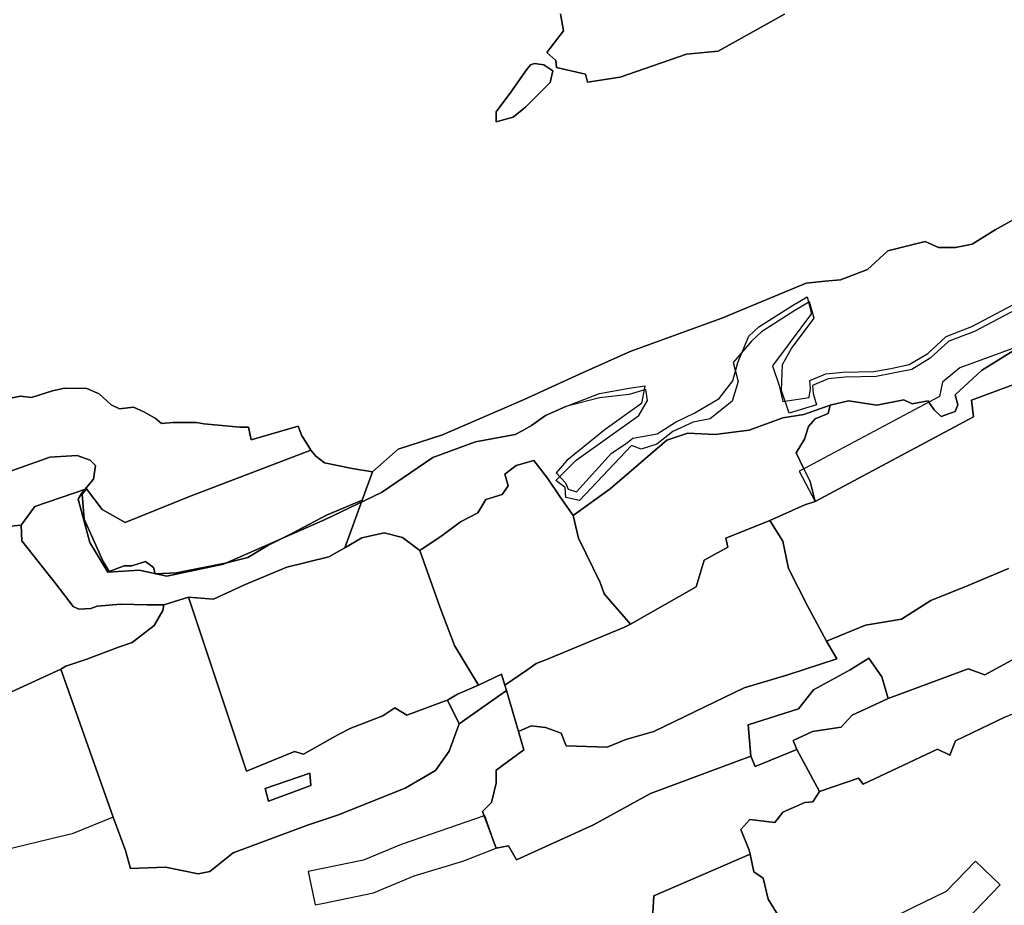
# Model space of a CAD drawing. Extents: x 463979 to 467979, y 555064 to 557157.
# Tile 72 of 82: x 467089 to 467348, y 556422 to 556656. Entities that reach past the tile are written whole.
import ezdxf

# ---------------------------------------------------------------- set-up
doc = ezdxf.new("R2010")
doc.units = 0
doc.header["$MEASUREMENT"] = 0
doc.layers.add('OS MAP', color=7, linetype='Continuous')

msp = doc.modelspace()

# ---------------------------------------------------------------- linework, layer by layer
at = {"layer": 'OS MAP'}
for p, q in [((467133.35, 556503.77), (467126.85, 556501.68)), ((467099.69, 556484.73), (467113.48, 556445.73)), ((467204.68, 556470.31), (467217.19, 556479.15)), ((467216.78, 556480.54), (467217.19, 556479.15)), ((467217.19, 556479.15), (467220.39, 556468.3)), ((467204.68, 556470.31), (467201.62, 556476.6)), ((467293.74, 556463.6), (467299.79, 556452.5))]:
    msp.add_line(p, q, dxfattribs=at)
for points in [[(467231.46, 556657.52), (467232.25, 556653.07), (467227.81, 556647.31)], [(467227.81, 556647.31), (467232.25, 556653.07), (467231.46, 556657.52)], [(467227.81, 556647.31), (467230.17, 556645.23), (467230.43, 556643.4), (467238.02, 556641.58), (467238.55, 556639.49), (467247.17, 556640.81), (467264.68, 556646.85), (467273.05, 556647.65), (467290.52, 556657.44)], [(467290.52, 556657.44), (467273.05, 556647.65), (467264.68, 556646.85), (467247.17, 556640.81), (467238.55, 556639.49), (467238.02, 556641.58), (467230.43, 556643.4), (467230.17, 556645.23), (467227.81, 556647.31)], [(467214.47, 556629.06), (467218.99, 556630.25), (467222.29, 556633.01), (467228.74, 556639.4), (467229.45, 556642.52), (467227.03, 556644.09), (467224.6, 556644.45), (467223.56, 556644.11), (467222.51, 556642.73), (467218.32, 556636.85), (467214.48, 556631.66), (467214.47, 556629.06)], [(467214.47, 556629.06), (467214.48, 556631.66), (467218.32, 556636.85), (467222.51, 556642.73), (467223.56, 556644.11), (467224.6, 556644.45), (467227.03, 556644.09), (467229.45, 556642.52), (467228.74, 556639.4), (467222.29, 556633.01), (467218.99, 556630.25), (467214.47, 556629.06)], [(467082.39, 556555.4), (467088.99, 556556.76), (467091.94, 556556.4), (467097.49, 556558.11), (467100.62, 556558.79), (467106.52, 556558.76), (467109.81, 556557.36), (467112.91, 556554.4), (467115.16, 556553.35), (467118.81, 556553.85), (467121.58, 556552.62), (467124.52, 556550.88), (467126.25, 556549.48), (467129.2, 556549.81), (467135.44, 556549.79), (467137.35, 556549.43), (467146.89, 556548.52), (467149.14, 556548.51), (467149.82, 556545.21), (467162.26, 556548.79), (467163.2, 556546.24), (467164.54, 556544.24), (467165.61, 556542.5), (467166.95, 556540.89), (467169.22, 556539.15), (467176.5, 556537.64), (467181.87, 556536.75), (467188.66, 556542.79), (467200.3, 556546.55), (467221.85, 556555.82), (467236.45, 556562.53), (467249.83, 556568.54), (467273.98, 556577.28), (467296.21, 556586.5), (467301.17, 556587.08), (467305.33, 556587.35), (467312.37, 556590.12), (467317.79, 556595.07), (467327.59, 556597.53), (467331.13, 556595.93), (467335.64, 556595.91), (467339.98, 556596.76), (467346.06, 556600.55), (467354.76, 556605.37)], [(467354.76, 556605.37), (467346.06, 556600.55), (467339.98, 556596.76), (467335.64, 556595.91), (467331.13, 556595.93), (467327.59, 556597.53), (467317.79, 556595.07), (467312.37, 556590.12), (467305.33, 556587.35), (467301.17, 556587.08), (467296.21, 556586.5), (467273.98, 556577.28), (467249.83, 556568.54), (467236.45, 556562.53), (467221.85, 556555.82), (467200.3, 556546.55), (467188.66, 556542.79), (467181.87, 556536.75), (467179.14, 556529.31), (467174.54, 556516.77), (467179.03, 556519.35), (467184.94, 556520.72), (467189.79, 556519.48), (467194.31, 556516), (467200.23, 556519.96), (467205.1, 556523.58), (467209.62, 556525.99), (467211.72, 556529.45), (467216.06, 556530.82), (467217.63, 556533.07), (467216.78, 556536.19), (467219.73, 556538.44), (467224.42, 556539.8), (467227.99, 556535.11), (467231.26, 556530.24), (467234.78, 556525.24), (467244.52, 556532.31), (467259.49, 556545.08), (467265.05, 556546.96), (467272.16, 556546.58), (467281.19, 556547.76), (467290.05, 556551.02), (467295.6, 556551.86), (467302.55, 556554.31), (467307.41, 556555.45), (467314.86, 556554.38), (467321.98, 556555.73), (467324.23, 556554.68), (467328.4, 556555.53), (467328.62, 556555.18), (467329.95, 556553.09), (467331.85, 556551.35), (467335.5, 556552.72), (467336.2, 556554.45), (467335.52, 556557.06), (467342.48, 556563.45), (467353.37, 556570.22)], [(467266.84, 556552.31), (467273.27, 556556.1), (467276.93, 556560.77), (467278.17, 556565.62), (467281.15, 556572.54), (467283.76, 556574.96), (467292.63, 556580.65), (467296.46, 556582.88), (467297.65, 556578.54), (467291.72, 556570.59), (467287.36, 556564.71), (467289.07, 556559.5), (467290.09, 556555.33), (467297.03, 556556.34), (467297.39, 556558.77), (467297.23, 556560.85), (467301.4, 556562.57), (467305.91, 556563.07), (467314.06, 556563.21), (467318.58, 556564.05), (467323.44, 556565.07), (467328.31, 556568), (467333.18, 556572.49), (467339.96, 556575.06), (467355.61, 556583.31)], [(467356.25, 556582.02), (467340.61, 556573.76), (467333.83, 556571.19), (467328.96, 556566.7), (467324.09, 556563.78), (467319.22, 556562.76), (467314.71, 556561.91), (467306.56, 556561.77), (467302.05, 556561.27), (467297.88, 556559.56), (467298.04, 556557.47), (467298.95, 556554.48), (467291.73, 556552.21), (467289.72, 556558.2), (467289.98, 556565.11), (467292.37, 556569.29), (467298.3, 556577.25), (467297.11, 556581.59), (467293.28, 556579.35), (467284.41, 556573.66), (467281.8, 556571.25), (467276.99, 556565.59), (467278.29, 556560.6), (467276.74, 556555.37), (467270.92, 556550.76), (467266.41, 556549.91), (467261.09, 556547.44), (467256.84, 556544.08), (467252.74, 556542.79), (467250.18, 556543.74), (467236.42, 556529.2), (467232.81, 556529.99), (467232.67, 556532.64), (467230.25, 556534.53), (467235.57, 556539.89), (467252.09, 556551.62), (467254.43, 556555.62), (467253.96, 556558.49), (467249.52, 556557.18), (467241.71, 556556.28), (467232.85, 556554.02), (467227.46, 556551.62), (467223.8, 556549.03), (467221.54, 556547.66), (467219.53, 556546.65), (467209.01, 556544.64), (467197.77, 556540.57), (467184.27, 556531.33), (467169.4, 556524.17), (467142.61, 556512.43), (467127.59, 556509.24), (467120.36, 556510.83), (467112.08, 556510.36), (467107.29, 556518.15), (467104.25, 556529.54), (467105.12, 556531.09), (467108.25, 556534.87), (467108.79, 556538.48), (467107.42, 556539.87), (467103.97, 556541.1), (467096.73, 556540.62), (467076.17, 556533.32)], [(467356.25, 556582.02), (467340.61, 556573.76), (467333.83, 556571.19), (467328.96, 556566.7), (467324.09, 556563.78), (467319.22, 556562.76), (467314.71, 556561.91), (467306.56, 556561.77), (467302.05, 556561.27), (467297.88, 556559.56), (467298.04, 556557.47), (467298.95, 556554.48), (467291.73, 556552.21), (467289.72, 556558.2), (467289.98, 556565.11), (467292.37, 556569.29), (467298.3, 556577.25), (467297.11, 556581.59), (467293.28, 556579.35), (467284.41, 556573.66), (467281.8, 556571.25), (467276.99, 556565.59), (467278.29, 556560.6), (467276.74, 556555.37), (467270.92, 556550.76), (467266.41, 556549.91), (467261.09, 556547.44), (467256.84, 556544.08), (467252.74, 556542.79), (467250.18, 556543.74), (467236.42, 556529.2), (467232.81, 556529.99), (467232.67, 556532.64), (467230.25, 556534.53), (467235.57, 556539.89), (467252.09, 556551.62), (467254.43, 556555.62), (467253.96, 556558.49), (467249.52, 556557.18), (467241.71, 556556.28), (467232.85, 556554.02), (467227.46, 556551.62), (467223.8, 556549.03), (467221.54, 556547.66), (467219.53, 556546.65), (467209.01, 556544.64), (467197.77, 556540.57), (467184.27, 556531.33), (467169.4, 556524.17), (467142.61, 556512.43), (467127.59, 556509.24), (467120.36, 556510.83), (467112.08, 556510.36), (467107.29, 556518.15), (467104.25, 556529.54), (467105.12, 556531.09), (467108.25, 556534.87), (467108.79, 556538.48), (467107.42, 556539.87), (467103.97, 556541.1), (467096.73, 556540.62), (467076.17, 556533.32)], [(467353.37, 556570.22), (467342.48, 556563.45), (467335.52, 556557.06), (467336.2, 556554.45), (467335.5, 556552.72), (467331.85, 556551.35), (467329.95, 556553.09), (467328.62, 556555.18), (467328.4, 556555.53), (467324.23, 556554.68), (467321.98, 556555.73), (467314.86, 556554.38), (467307.41, 556555.45), (467302.55, 556554.31), (467302.05, 556552.16), (467298.57, 556550.78), (467296.83, 556548.71), (467295.78, 556545.42), (467293.61, 556541.78), (467295.61, 556537.58), (467295.97, 556536.82), (467297.28, 556534.2), (467298.6, 556528.98)], [(467353.37, 556570.22), (467342.48, 556563.45), (467335.52, 556557.06), (467336.2, 556554.45), (467335.5, 556552.72), (467331.85, 556551.35), (467329.95, 556553.09), (467328.62, 556555.18), (467328.4, 556555.53), (467324.23, 556554.68), (467321.98, 556555.73), (467314.86, 556554.38), (467307.41, 556555.45), (467302.55, 556554.31), (467302.05, 556552.16), (467298.57, 556550.78), (467296.83, 556548.71), (467295.78, 556545.42), (467293.61, 556541.78), (467295.61, 556537.58), (467295.97, 556536.82), (467297.28, 556534.2), (467298.6, 556528.98)], [(467328.62, 556555.18), (467295.61, 556537.58), (467294.37, 556536.92), (467298.6, 556528.98), (467340.4, 556551.27), (467339.87, 556555.71), (467356.47, 556561.85), (467353.37, 556570.22), (467353.34, 556570.29), (467336.75, 556564.15), (467332.19, 556560.41), (467331.37, 556556.65), (467328.62, 556555.18)], [(467356.47, 556561.85), (467339.87, 556555.71), (467340.4, 556551.27), (467298.6, 556528.98), (467295.87, 556528.07), (467286.66, 556523.95), (467290.06, 556518.51), (467291.56, 556511.28), (467296.71, 556501.23), (467301.62, 556492.12)], [(467356.47, 556561.85), (467339.87, 556555.71), (467340.4, 556551.27), (467298.6, 556528.98), (467295.87, 556528.07), (467286.66, 556523.95), (467290.06, 556518.51), (467291.56, 556511.28), (467296.71, 556501.23), (467301.62, 556492.12)], [(467298.6, 556528.98), (467340.4, 556551.27), (467339.87, 556555.71), (467356.47, 556561.85)], [(467298.6, 556528.98), (467340.4, 556551.27), (467339.87, 556555.71), (467356.47, 556561.85)], [(467298.6, 556528.98), (467340.4, 556551.27), (467339.87, 556555.71), (467356.47, 556561.85)], [(467076.17, 556533.32), (467096.73, 556540.62), (467103.97, 556541.1), (467107.42, 556539.87), (467108.79, 556538.48), (467108.25, 556534.87), (467105.12, 556531.09), (467104.25, 556529.54), (467107.29, 556518.15), (467112.08, 556510.36), (467120.36, 556510.83), (467127.59, 556509.24), (467142.61, 556512.43), (467169.4, 556524.17), (467184.27, 556531.33), (467197.77, 556540.57), (467209.01, 556544.64), (467219.53, 556546.65), (467221.54, 556547.66), (467223.8, 556549.03), (467227.46, 556551.62), (467232.85, 556554.02), (467241.71, 556557.45), (467249.52, 556558.81), (467253.69, 556559.48), (467252.8, 556554.8), (467243.23, 556547.91), (467233.13, 556539.8), (467230.34, 556536.52), (467232.76, 556533.9), (467233.45, 556532.17), (467235.7, 556531.46), (467244.93, 556541.66), (467248.76, 556544.24), (467250.5, 556545.62), (467256.93, 556546.81), (467261.8, 556549.91), (467266.84, 556552.31)], [(467085.43, 556522.4), (467089.23, 556522.72), (467092.82, 556527.6), (467106.47, 556532.26), (467110.6, 556526.84), (467116.62, 556523.46), (467133.61, 556530.28), (467165.61, 556542.5), (467164.54, 556544.24), (467163.2, 556546.24), (467162.26, 556548.79), (467149.82, 556545.21), (467149.14, 556548.51), (467146.89, 556548.52), (467137.35, 556549.43), (467135.44, 556549.79), (467129.2, 556549.81), (467126.25, 556549.48), (467124.52, 556550.88), (467121.58, 556552.62), (467118.81, 556553.85), (467115.16, 556553.35), (467112.91, 556554.4), (467109.81, 556557.36), (467106.52, 556558.76), (467100.62, 556558.79), (467097.49, 556558.11), (467091.94, 556556.4), (467088.99, 556556.76), (467082.39, 556555.4)], [(467249.88, 556496.61), (467267.26, 556506.44), (467269.34, 556513.5), (467275.61, 556516.91), (467275.08, 556519.26), (467286.66, 556523.95), (467295.87, 556528.07), (467298.6, 556528.98), (467297.28, 556534.2), (467295.97, 556536.82), (467295.61, 556537.58), (467293.61, 556541.78), (467295.78, 556545.42), (467296.83, 556548.71), (467298.57, 556550.78), (467302.05, 556552.16), (467302.55, 556554.31), (467295.6, 556551.86), (467290.05, 556551.02), (467281.19, 556547.76), (467272.16, 556546.58), (467265.05, 556546.96), (467259.49, 556545.08), (467244.52, 556532.31), (467234.78, 556525.24), (467236.18, 556519.33), (467241.94, 556507.63), (467242.95, 556504.57), (467249.88, 556496.61)], [(467249.88, 556496.61), (467267.26, 556506.44), (467269.34, 556513.5), (467275.61, 556516.91), (467275.08, 556519.26), (467286.66, 556523.95), (467295.87, 556528.07), (467298.6, 556528.98), (467297.28, 556534.2), (467295.97, 556536.82), (467295.61, 556537.58), (467293.61, 556541.78), (467295.78, 556545.42), (467296.83, 556548.71), (467298.57, 556550.78), (467302.05, 556552.16), (467302.55, 556554.31), (467295.6, 556551.86), (467290.05, 556551.02), (467281.19, 556547.76), (467272.16, 556546.58), (467265.05, 556546.96), (467259.49, 556545.08), (467244.52, 556532.31), (467234.78, 556525.24), (467236.18, 556519.33), (467241.94, 556507.63), (467242.95, 556504.57), (467249.88, 556496.61)], [(467298.6, 556528.98), (467297.28, 556534.2), (467295.97, 556536.82), (467295.61, 556537.58), (467293.61, 556541.78), (467295.78, 556545.42), (467296.83, 556548.71), (467298.57, 556550.78), (467302.05, 556552.16), (467302.55, 556554.31)], [(467181.87, 556536.75), (467176.5, 556537.64), (467169.22, 556539.15), (467166.95, 556540.89), (467165.61, 556542.5), (467133.61, 556530.28), (467116.62, 556523.46), (467110.6, 556526.84), (467106.47, 556532.26), (467105.33, 556530.89), (467105.83, 556524.26), (467110.8, 556513.16), (467112.45, 556510.51), (467116.41, 556511.98), (467118.38, 556511.98), (467122.02, 556513.1), (467124.13, 556511.56), (467124.55, 556509.88), (467130.16, 556510.16), (467143.48, 556512.82), (467148.96, 556514.23), (467154.29, 556517.31), (467160.6, 556520.54), (467169.72, 556525.31), (467179.14, 556529.31), (467181.87, 556536.75)], [(467194.31, 556516), (467199.63, 556501.22), (467203.52, 556490.99), (467209.84, 556480.55), (467215.85, 556483.4), (467216.78, 556480.54), (467222.8, 556484.66), (467225.02, 556486.24), (467227.55, 556487.19), (467248.32, 556495.83), (467249.88, 556496.61), (467242.95, 556504.57), (467241.94, 556507.63), (467236.18, 556519.33), (467234.78, 556525.24), (467231.26, 556530.24), (467227.99, 556535.11), (467224.42, 556539.8), (467219.73, 556538.44), (467216.78, 556536.19), (467217.63, 556533.07), (467216.06, 556530.82), (467211.72, 556529.45), (467209.62, 556525.99), (467205.1, 556523.58), (467200.23, 556519.96), (467194.31, 556516)], [(467194.31, 556516), (467199.63, 556501.22), (467203.52, 556490.99), (467209.84, 556480.55), (467215.85, 556483.4), (467216.78, 556480.54), (467222.8, 556484.66), (467225.02, 556486.24), (467227.55, 556487.19), (467248.32, 556495.83), (467249.88, 556496.61), (467242.95, 556504.57), (467241.94, 556507.63), (467236.18, 556519.33), (467234.78, 556525.24), (467231.26, 556530.24), (467227.99, 556535.11), (467224.42, 556539.8), (467219.73, 556538.44), (467216.78, 556536.19), (467217.63, 556533.07), (467216.06, 556530.82), (467211.72, 556529.45), (467209.62, 556525.99), (467205.1, 556523.58), (467200.23, 556519.96), (467194.31, 556516)], [(467089.23, 556522.72), (467089.38, 556518.58), (467098.35, 556507.21), (467102.9, 556501.26), (467104.45, 556500.56), (467107.55, 556500.72), (467109.28, 556501.4), (467115.49, 556501.88), (467122.39, 556501.67), (467126.85, 556501.68), (467133.35, 556503.77), (467139.94, 556503.22), (467148.1, 556507), (467159.23, 556511.64), (467170.34, 556514.36), (467174.54, 556516.77), (467179.14, 556529.31), (467169.72, 556525.31), (467160.6, 556520.54), (467154.29, 556517.31), (467148.96, 556514.23), (467143.48, 556512.82), (467130.16, 556510.16), (467124.55, 556509.88), (467124.13, 556511.56), (467122.02, 556513.1), (467118.38, 556511.98), (467116.41, 556511.98), (467112.45, 556510.51), (467110.8, 556513.16), (467105.83, 556524.26), (467105.33, 556530.89), (467106.47, 556532.26), (467092.82, 556527.6), (467089.23, 556522.72)], [(467089.23, 556522.72), (467089.38, 556518.58), (467098.35, 556507.21), (467102.9, 556501.26), (467104.45, 556500.56), (467107.55, 556500.72), (467109.28, 556501.4), (467115.49, 556501.88), (467122.39, 556501.67), (467126.85, 556501.68), (467133.35, 556503.77), (467139.94, 556503.22), (467148.1, 556507), (467159.23, 556511.64), (467170.34, 556514.36), (467174.54, 556516.77), (467179.14, 556529.31), (467169.72, 556525.31), (467160.6, 556520.54), (467154.29, 556517.31), (467148.96, 556514.23), (467143.48, 556512.82), (467130.16, 556510.16), (467124.55, 556509.88), (467124.13, 556511.56), (467122.02, 556513.1), (467118.38, 556511.98), (467116.41, 556511.98), (467112.45, 556510.51), (467110.8, 556513.16), (467105.83, 556524.26), (467105.33, 556530.89), (467106.47, 556532.26), (467092.82, 556527.6), (467089.23, 556522.72)], [(467286.66, 556523.95), (467295.87, 556528.07), (467298.6, 556528.98)], [(467234.78, 556525.24), (467236.18, 556519.33), (467241.94, 556507.63), (467242.95, 556504.57), (467249.88, 556496.61)], [(467077.74, 556474.76), (467099.69, 556484.73), (467100.95, 556485.52), (467106.48, 556487.35), (467114.85, 556490.51), (467118.5, 556491.82), (467124.25, 556496.28), (467126.6, 556500.2), (467126.85, 556501.68), (467122.39, 556501.67), (467115.49, 556501.88), (467109.28, 556501.4), (467107.55, 556500.72), (467104.45, 556500.56), (467102.9, 556501.26), (467098.35, 556507.21), (467089.38, 556518.58), (467089.23, 556522.72), (467085.43, 556522.4)], [(467077.74, 556474.76), (467099.69, 556484.73), (467100.95, 556485.52), (467106.48, 556487.35), (467114.85, 556490.51), (467118.5, 556491.82), (467124.25, 556496.28), (467126.6, 556500.2), (467126.85, 556501.68), (467122.39, 556501.67), (467115.49, 556501.88), (467109.28, 556501.4), (467107.55, 556500.72), (467104.45, 556500.56), (467102.9, 556501.26), (467098.35, 556507.21), (467089.38, 556518.58), (467089.23, 556522.72)], [(467089.23, 556522.72), (467085.43, 556522.4)], [(467089.23, 556522.72), (467089.38, 556518.58), (467098.35, 556507.21), (467102.9, 556501.26), (467104.45, 556500.56), (467107.55, 556500.72), (467109.28, 556501.4), (467115.49, 556501.88), (467122.39, 556501.67), (467126.85, 556501.68)], [(467220.39, 556468.3), (467223.74, 556469.85), (467227.49, 556469.34), (467231.64, 556467.91), (467232.93, 556464.55), (467243.79, 556464.16), (467248.71, 556466.23), (467256.08, 556468.3), (467266.79, 556473.49), (467279.85, 556479.79), (467291.36, 556483.23), (467304.28, 556487.44), (467301.62, 556492.12), (467296.71, 556501.23), (467291.56, 556511.28), (467290.06, 556518.51), (467286.66, 556523.95), (467275.08, 556519.26), (467275.61, 556516.91), (467269.34, 556513.5), (467267.26, 556506.44), (467249.88, 556496.61), (467248.32, 556495.83), (467227.55, 556487.19), (467225.02, 556486.24), (467222.8, 556484.66), (467216.78, 556480.54), (467217.19, 556479.15), (467220.39, 556468.3)], [(467220.39, 556468.3), (467223.74, 556469.85), (467227.49, 556469.34), (467231.64, 556467.91), (467232.93, 556464.55), (467243.79, 556464.16), (467248.71, 556466.23), (467256.08, 556468.3), (467266.79, 556473.49), (467279.85, 556479.79), (467291.36, 556483.23), (467304.28, 556487.44), (467301.62, 556492.12), (467296.71, 556501.23), (467291.56, 556511.28), (467290.06, 556518.51), (467286.66, 556523.95), (467275.08, 556519.26), (467275.61, 556516.91), (467269.34, 556513.5), (467267.26, 556506.44), (467249.88, 556496.61), (467248.32, 556495.83), (467227.55, 556487.19), (467225.02, 556486.24), (467222.8, 556484.66), (467216.78, 556480.54), (467217.19, 556479.15), (467220.39, 556468.3)], [(467286.66, 556523.95), (467275.08, 556519.26), (467275.61, 556516.91), (467269.34, 556513.5), (467267.26, 556506.44), (467249.88, 556496.61)], [(467301.62, 556492.12), (467296.71, 556501.23), (467291.56, 556511.28), (467290.06, 556518.51), (467286.66, 556523.95)], [(467133.35, 556503.77), (467148.63, 556457.88), (467161.32, 556463), (467163.69, 556462.36), (467172.7, 556467.42), (467176.18, 556469.16), (467184.55, 556472.48), (467187.72, 556474.54), (467190.96, 556472.58), (467200.83, 556476.28), (467201.62, 556476.6), (467204.31, 556478.18), (467209.84, 556480.55), (467203.52, 556490.99), (467199.63, 556501.22), (467194.31, 556516), (467189.79, 556519.48), (467184.94, 556520.72), (467179.03, 556519.35), (467174.54, 556516.77), (467170.34, 556514.36), (467159.23, 556511.64), (467148.1, 556507), (467139.94, 556503.22), (467133.35, 556503.77)], [(467133.35, 556503.77), (467148.63, 556457.88), (467161.32, 556463), (467163.69, 556462.36), (467172.7, 556467.42), (467176.18, 556469.16), (467184.55, 556472.48), (467187.72, 556474.54), (467190.96, 556472.58), (467200.83, 556476.28), (467201.62, 556476.6), (467204.31, 556478.18), (467209.84, 556480.55), (467203.52, 556490.99), (467199.63, 556501.22), (467194.31, 556516), (467189.79, 556519.48), (467184.94, 556520.72), (467179.03, 556519.35), (467174.54, 556516.77), (467170.34, 556514.36), (467159.23, 556511.64), (467148.1, 556507), (467139.94, 556503.22), (467133.35, 556503.77)], [(467209.84, 556480.55), (467203.52, 556490.99), (467199.63, 556501.22), (467194.31, 556516)], [(467349.58, 556511.33), (467338.96, 556506.82), (467329.15, 556502.86), (467321.34, 556497.94), (467311.9, 556496.33), (467301.62, 556492.12), (467304.28, 556487.44), (467291.36, 556483.23), (467279.85, 556479.79), (467266.79, 556473.49), (467256.08, 556468.3), (467248.71, 556466.23), (467243.79, 556464.16), (467232.93, 556464.55), (467231.64, 556467.91), (467227.49, 556469.34), (467223.74, 556469.85), (467220.39, 556468.3), (467221.8, 556463.5), (467214.51, 556458.09), (467214.52, 556454.7), (467213.21, 556449.64), (467210.88, 556447.25), (467211.32, 556446.04), (467214.44, 556437.6)], [(467349.58, 556511.33), (467338.96, 556506.82), (467329.15, 556502.86), (467321.34, 556497.94), (467311.9, 556496.33), (467301.62, 556492.12), (467304.28, 556487.44), (467291.36, 556483.23), (467279.85, 556479.79), (467266.79, 556473.49), (467256.08, 556468.3), (467248.71, 556466.23), (467243.79, 556464.16), (467232.93, 556464.55), (467231.64, 556467.91), (467227.49, 556469.34), (467223.74, 556469.85), (467220.39, 556468.3), (467221.8, 556463.5), (467214.51, 556458.09), (467214.52, 556454.7), (467213.21, 556449.64), (467210.88, 556447.25), (467211.32, 556446.04), (467214.44, 556437.6)], [(467301.62, 556492.12), (467311.9, 556496.33), (467321.34, 556497.94), (467329.15, 556502.86), (467338.96, 556506.82), (467349.58, 556511.33)], [(467349.58, 556511.33), (467338.96, 556506.82), (467329.15, 556502.86), (467321.34, 556497.94), (467311.9, 556496.33), (467301.62, 556492.12)], [(467301.62, 556492.12), (467311.9, 556496.33), (467321.34, 556497.94), (467329.15, 556502.86), (467338.96, 556506.82), (467349.58, 556511.33)], [(467099.69, 556484.73), (467113.48, 556445.73), (467116.76, 556436.91), (467118.08, 556432.2), (467127.25, 556432.55), (467135.86, 556430.75), (467138.93, 556431.44), (467145.08, 556436.37), (467164.69, 556443.6), (467172.61, 556446.27), (467190.45, 556453.39), (467198.49, 556458.07), (467202.05, 556463.13), (467204.68, 556470.31), (467201.62, 556476.6), (467200.83, 556476.28), (467190.96, 556472.58), (467187.72, 556474.54), (467184.55, 556472.48), (467176.18, 556469.16), (467172.7, 556467.42), (467163.69, 556462.36), (467161.32, 556463), (467148.63, 556457.88), (467133.35, 556503.77), (467126.85, 556501.68), (467126.6, 556500.2), (467124.25, 556496.28), (467118.5, 556491.82), (467114.85, 556490.51), (467106.48, 556487.35), (467100.95, 556485.52), (467099.69, 556484.73)], [(467099.69, 556484.73), (467113.48, 556445.73), (467116.76, 556436.91), (467118.08, 556432.2), (467127.25, 556432.55), (467135.86, 556430.75), (467138.93, 556431.44), (467145.08, 556436.37), (467164.69, 556443.6), (467172.61, 556446.27), (467190.45, 556453.39), (467198.49, 556458.07), (467202.05, 556463.13), (467204.68, 556470.31), (467201.62, 556476.6), (467200.83, 556476.28), (467190.96, 556472.58), (467187.72, 556474.54), (467184.55, 556472.48), (467176.18, 556469.16), (467172.7, 556467.42), (467163.69, 556462.36), (467161.32, 556463), (467148.63, 556457.88), (467133.35, 556503.77), (467126.85, 556501.68), (467126.6, 556500.2), (467124.25, 556496.28), (467118.5, 556491.82), (467114.85, 556490.51), (467106.48, 556487.35), (467100.95, 556485.52), (467099.69, 556484.73)], [(467126.85, 556501.68), (467126.6, 556500.2), (467124.25, 556496.28), (467118.5, 556491.82), (467114.85, 556490.51), (467106.48, 556487.35), (467100.95, 556485.52), (467099.69, 556484.73)], [(467133.35, 556503.77), (467148.63, 556457.88), (467161.32, 556463), (467163.69, 556462.36), (467172.7, 556467.42), (467176.18, 556469.16), (467184.55, 556472.48), (467187.72, 556474.54), (467190.96, 556472.58), (467200.83, 556476.28), (467201.62, 556476.6)], [(467249.88, 556496.61), (467248.32, 556495.83), (467227.55, 556487.19), (467225.02, 556486.24), (467222.8, 556484.66), (467216.78, 556480.54)], [(467301.62, 556492.12), (467304.28, 556487.44), (467291.36, 556483.23), (467279.85, 556479.79), (467266.79, 556473.49), (467256.08, 556468.3), (467248.71, 556466.23), (467243.79, 556464.16), (467232.93, 556464.55), (467231.64, 556467.91), (467227.49, 556469.34), (467223.74, 556469.85), (467220.39, 556468.3)], [(467214.44, 556437.6), (467217.75, 556438.17), (467219.85, 556434.51), (467240.18, 556443.73), (467255.2, 556451.93), (467281.67, 556461.83), (467280.91, 556470.11), (467294.24, 556474.32), (467298.16, 556479.29), (467307.82, 556484.54), (467312.79, 556487.69), (467316.19, 556482.72), (467317.82, 556476.99), (467338.94, 556484.85), (467343.39, 556483.29), (467357.6, 556491)], [(467214.44, 556437.6), (467217.75, 556438.17), (467219.85, 556434.51), (467240.18, 556443.73), (467255.2, 556451.93), (467281.67, 556461.83), (467280.91, 556470.11), (467294.24, 556474.32), (467298.16, 556479.29), (467307.82, 556484.54), (467312.79, 556487.69), (467316.19, 556482.72), (467317.82, 556476.99), (467338.94, 556484.85), (467343.39, 556483.29), (467357.6, 556491)], [(467293.74, 556463.6), (467299.79, 556452.5), (467310.05, 556456.05), (467311.23, 556454.4), (467330.85, 556463.63), (467334.14, 556462.08), (467335.58, 556465.85), (467348.81, 556472.16), (467355.67, 556474.96), (467353.06, 556482.05), (467359.56, 556483.72), (467357.6, 556491), (467343.39, 556483.29), (467338.94, 556484.85), (467317.82, 556476.99), (467308.33, 556472.66), (467305.45, 556469.46), (467297.93, 556468.34), (467292.81, 556465.94), (467293.74, 556463.6)], [(467293.74, 556463.6), (467299.79, 556452.5), (467310.05, 556456.05), (467311.23, 556454.4), (467330.85, 556463.63), (467334.14, 556462.08), (467335.58, 556465.85), (467348.81, 556472.16), (467355.67, 556474.96), (467353.06, 556482.05), (467359.56, 556483.72), (467357.6, 556491), (467343.39, 556483.29), (467338.94, 556484.85), (467317.82, 556476.99), (467308.33, 556472.66), (467305.45, 556469.46), (467297.93, 556468.34), (467292.81, 556465.94), (467293.74, 556463.6)], [(467317.82, 556476.99), (467338.94, 556484.85), (467343.39, 556483.29), (467357.6, 556491)], [(467281.67, 556461.83), (467282.76, 556459.13), (467293.74, 556463.6), (467292.81, 556465.94), (467297.93, 556468.34), (467305.45, 556469.46), (467308.33, 556472.66), (467317.82, 556476.99), (467316.19, 556482.72), (467312.79, 556487.69), (467307.82, 556484.54), (467298.16, 556479.29), (467294.24, 556474.32), (467280.91, 556470.11), (467281.67, 556461.83)], [(467281.67, 556461.83), (467280.91, 556470.11), (467294.24, 556474.32), (467298.16, 556479.29), (467307.82, 556484.54), (467312.79, 556487.69), (467316.19, 556482.72), (467317.82, 556476.99)], [(467281.67, 556461.83), (467282.76, 556459.13), (467293.74, 556463.6), (467292.81, 556465.94), (467297.93, 556468.34), (467305.45, 556469.46), (467308.33, 556472.66), (467317.82, 556476.99), (467316.19, 556482.72), (467312.79, 556487.69), (467307.82, 556484.54), (467298.16, 556479.29), (467294.24, 556474.32), (467280.91, 556470.11), (467281.67, 556461.83)], [(467099.69, 556484.73), (467077.74, 556474.76), (467065.2, 556468.46), (467054.84, 556463.71)], [(467214.44, 556437.6), (467211.32, 556446.04), (467210.88, 556447.25), (467213.21, 556449.64), (467214.52, 556454.7), (467214.51, 556458.09), (467221.8, 556463.5), (467220.39, 556468.3), (467217.19, 556479.15), (467204.68, 556470.31), (467202.05, 556463.13), (467198.49, 556458.07), (467190.45, 556453.39), (467172.61, 556446.27), (467164.69, 556443.6), (467145.08, 556436.37), (467138.93, 556431.44), (467135.86, 556430.75), (467127.25, 556432.55), (467118.08, 556432.2), (467116.76, 556436.91), (467113.48, 556445.73), (467099.69, 556484.73), (467077.74, 556474.76)], [(467214.44, 556437.6), (467211.32, 556446.04), (467210.88, 556447.25), (467213.21, 556449.64), (467214.52, 556454.7), (467214.51, 556458.09), (467221.8, 556463.5), (467220.39, 556468.3), (467217.19, 556479.15), (467204.68, 556470.31), (467202.05, 556463.13), (467198.49, 556458.07), (467190.45, 556453.39), (467172.61, 556446.27), (467164.69, 556443.6), (467145.08, 556436.37), (467138.93, 556431.44), (467135.86, 556430.75), (467127.25, 556432.55), (467118.08, 556432.2), (467116.76, 556436.91), (467113.48, 556445.73), (467099.69, 556484.73), (467077.74, 556474.76)], [(467216.78, 556480.54), (467215.85, 556483.4), (467209.84, 556480.55), (467204.31, 556478.18), (467201.62, 556476.6), (467204.68, 556470.31), (467217.19, 556479.15), (467216.78, 556480.54)], [(467216.78, 556480.54), (467215.85, 556483.4), (467209.84, 556480.55), (467204.31, 556478.18), (467201.62, 556476.6), (467204.68, 556470.31), (467217.19, 556479.15), (467216.78, 556480.54)], [(467209.84, 556480.55), (467215.85, 556483.4), (467216.78, 556480.54)], [(467201.62, 556476.6), (467204.31, 556478.18), (467209.84, 556480.55)], [(467293.74, 556463.6), (467292.81, 556465.94), (467297.93, 556468.34), (467305.45, 556469.46), (467308.33, 556472.66), (467317.82, 556476.99)], [(467299.79, 556452.5), (467310.05, 556456.05), (467311.23, 556454.4), (467330.85, 556463.63), (467334.14, 556462.08), (467335.58, 556465.85), (467348.81, 556472.16), (467355.67, 556474.96)], [(467348.81, 556472.16), (467335.58, 556465.85), (467334.14, 556462.08), (467330.85, 556463.63), (467311.23, 556454.4), (467310.05, 556456.05), (467299.79, 556452.5)], [(467348.81, 556472.16), (467335.58, 556465.85), (467334.14, 556462.08), (467330.85, 556463.63), (467311.23, 556454.4), (467310.05, 556456.05), (467299.79, 556452.5)], [(467113.48, 556445.73), (467116.76, 556436.91), (467118.08, 556432.2), (467127.25, 556432.55), (467135.86, 556430.75), (467138.93, 556431.44), (467145.08, 556436.37), (467164.69, 556443.6), (467172.61, 556446.27), (467190.45, 556453.39), (467198.49, 556458.07), (467202.05, 556463.13), (467204.68, 556470.31)], [(467220.39, 556468.3), (467221.8, 556463.5), (467214.51, 556458.09), (467214.52, 556454.7), (467213.21, 556449.64), (467210.88, 556447.25), (467211.32, 556446.04), (467214.44, 556437.6)], [(467255.65, 556417.48), (467256.03, 556425.02), (467281.43, 556435.98), (467281.19, 556437.07), (467278.97, 556442.51), (467281.34, 556445.09), (467287.95, 556444.36), (467290.08, 556447.06), (467295.87, 556449.63), (467297.99, 556449.74), (467299.79, 556452.5), (467293.74, 556463.6), (467282.76, 556459.13), (467281.67, 556461.83), (467255.2, 556451.93), (467240.18, 556443.73), (467219.85, 556434.51), (467217.75, 556438.17), (467214.44, 556437.6)], [(467255.65, 556417.48), (467256.03, 556425.02), (467281.43, 556435.98), (467281.19, 556437.07), (467278.97, 556442.51), (467281.34, 556445.09), (467287.95, 556444.36), (467290.08, 556447.06), (467295.87, 556449.63), (467297.99, 556449.74), (467299.79, 556452.5), (467293.74, 556463.6), (467282.76, 556459.13), (467281.67, 556461.83), (467255.2, 556451.93), (467240.18, 556443.73), (467219.85, 556434.51), (467217.75, 556438.17), (467214.44, 556437.6)], [(467293.74, 556463.6), (467282.76, 556459.13), (467281.67, 556461.83)], [(467214.44, 556437.6), (467217.75, 556438.17), (467219.85, 556434.51), (467240.18, 556443.73), (467255.2, 556451.93), (467281.67, 556461.83)], [(467165.34, 556457.36), (467165.6, 556454.04), (467154.41, 556449.95), (467153.54, 556453.27), (467165.34, 556457.36)], [(467165.34, 556457.36), (467165.6, 556454.04), (467154.41, 556449.95), (467153.54, 556453.27), (467165.34, 556457.36)], [(467165.34, 556457.36), (467153.54, 556453.27), (467154.41, 556449.95), (467165.6, 556454.04), (467165.34, 556457.36)], [(467299.79, 556452.5), (467297.99, 556449.74), (467295.87, 556449.63), (467290.08, 556447.06), (467287.95, 556444.36), (467281.34, 556445.09), (467278.97, 556442.51), (467281.19, 556437.07), (467281.43, 556435.98), (467282.46, 556431.29), (467284.93, 556429.62), (467286.21, 556424.08), (467289.02, 556419.58)], [(467281.43, 556435.98), (467281.19, 556437.07), (467278.97, 556442.51), (467281.34, 556445.09), (467287.95, 556444.36), (467290.08, 556447.06), (467295.87, 556449.63), (467297.99, 556449.74), (467299.79, 556452.5)], [(467299.79, 556452.5), (467297.99, 556449.74), (467295.87, 556449.63), (467290.08, 556447.06), (467287.95, 556444.36), (467281.34, 556445.09), (467278.97, 556442.51), (467281.19, 556437.07), (467281.43, 556435.98), (467282.46, 556431.29), (467284.93, 556429.62), (467286.21, 556424.08), (467289.02, 556419.58)], [(467113.48, 556445.73), (467102.64, 556441.33), (467097.15, 556440.01), (467084.46, 556436.93)], [(467166.48, 556423.81), (467166.73, 556422.6), (467169.02, 556423.08), (467182.15, 556425.77), (467192.86, 556430.23), (467205.67, 556434.17), (467214.44, 556437.6), (467211.53, 556446.11), (467211.32, 556446.04), (467189.95, 556438.74), (467189.67, 556438.65), (467189.4, 556438.54), (467179.49, 556434.41), (467164.92, 556431.42), (467166.48, 556423.81)], [(467166.73, 556422.6), (467169.02, 556423.08), (467182.15, 556425.77), (467192.86, 556430.23), (467205.67, 556434.17), (467214.44, 556437.6)], [(467208.67, 556388.56), (467209.9, 556392.68), (467206.62, 556396.94), (467215.48, 556402.44), (467221.86, 556403.12), (467225.65, 556408.17), (467230.37, 556408.51), (467231.68, 556410.86), (467235.58, 556411.9), (467238.05, 556411.3), (467241.12, 556413.06), (467243.72, 556412.46), (467248.56, 556414.91), (467255.65, 556417.48), (467256.03, 556425.02), (467281.43, 556435.98)], [(467289.02, 556419.58), (467286.21, 556424.08), (467284.93, 556429.62), (467282.46, 556431.29), (467281.43, 556435.98), (467256.03, 556425.02), (467255.65, 556417.48)], [(467289.02, 556419.58), (467286.21, 556424.08), (467284.93, 556429.62), (467282.46, 556431.29), (467281.43, 556435.98), (467256.03, 556425.02), (467255.65, 556417.48)], [(467292.12, 556409.7), (467288.88, 556416.04), (467289.02, 556419.58), (467286.21, 556424.08), (467284.93, 556429.62), (467282.46, 556431.29), (467281.43, 556435.98)], [(467289.1, 556407.21), (467285.63, 556405.61), (467286.05, 556404.7), (467289.4, 556397.44), (467299.07, 556401.9), (467309.26, 556404.53), (467324.93, 556411.88), (467338.52, 556418.69), (467347.4, 556427.86), (467340.93, 556434.12), (467333.16, 556426.1), (467324.32, 556421.82), (467318.42, 556418.96), (467316.67, 556418.12), (467306.14, 556413.02), (467296.82, 556410.61), (467296.04, 556410.37), (467295.3, 556410.07), (467289.1, 556407.21)]]:
    msp.add_lwpolyline(points, dxfattribs=at)

doc.saveas('drawing.dxf')
